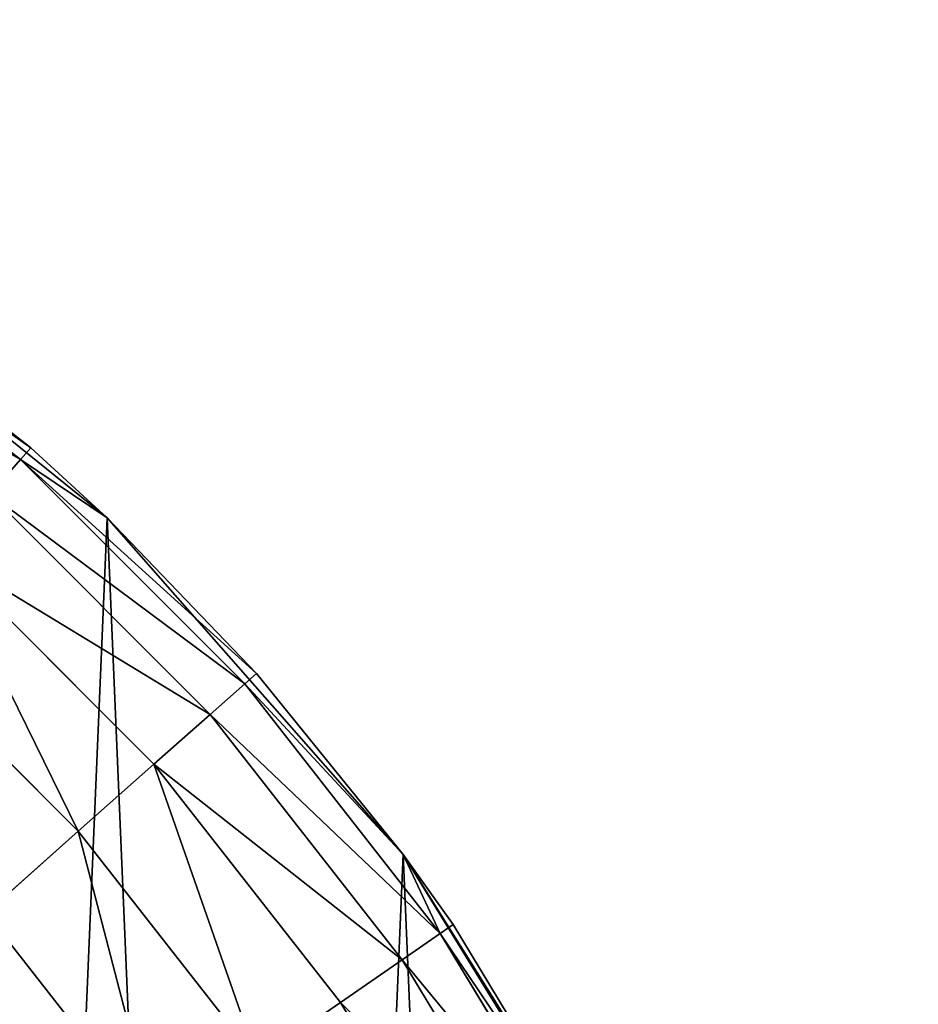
# Model space of a CAD drawing. Extents: x 80 to 596, y 77 to 1633.
# Tile 237 of 256: x 355 to 364, y 1114 to 1123. Entities that reach past the tile are written whole.
import ezdxf

# ---------------------------------------------------------------- set-up
doc = ezdxf.new("R2010")
doc.units = 0
doc.header["$LTSCALE"] = 25.4
doc.layers.get('0').update_dxf_attribs({"color": 13, "linetype": 'CONTINUOUS'})

# ---------------------------------------------------------------- blocks, each defined once
blk = doc.blocks.new('CADILLAC-III-8190-7988-799')
at = {"color": 18}
for p, q in [((18.194, 1118.5635, 7.1114), (14.7629, 1121.3339, 7.1114)), ((14.7629, 1121.3339, 7.1114), (17.4448, 1119.2539, 23.6114)), ((14.7629, 1121.3339, 7.1114), (17.4448, 1119.2539, 23.6114)), ((18.194, 1118.5635, 7.1114), (14.7629, 1121.3339, 7.1114)), ((14.9733, 1121.1902, 23.6114), (17.4448, 1119.2539, 23.6114)), ((14.9733, 1121.1902, 23.6114), (17.4448, 1119.2539, 23.6114)), ((14.8859, 1121.0636, 25.1721), (17.3428, 1119.1388, 25.1721)), ((14.8859, 1121.0636, 25.1721), (17.3428, 1119.1388, 25.1721)), ((17.3428, 1119.1388, 25.1721), (17.4448, 1119.2539, 23.6114)), ((17.3428, 1119.1388, 25.1721), (17.4448, 1119.2539, 23.6114)), ((18.194, 1118.5635, 7.1114), (17.4448, 1119.2539, 23.6114)), ((17.4448, 1119.2539, 23.6114), (18.194, 1118.5635, 23.6114)), ((18.194, 1118.5635, 7.1114), (17.4448, 1119.2539, 23.6114)), ((17.4448, 1119.2539, 23.6114), (18.194, 1118.5635, 23.6114)), ((17.3428, 1119.1388, 25.1721), (17.0409, 1118.7981, 26.6728)), ((17.3428, 1119.1388, 25.1721), (17.0409, 1118.7981, 26.6728)), ((19.5498, 1116.9319, 25.1721), (17.3428, 1119.1388, 25.1721)), ((19.6649, 1117.0338, 23.6114), (17.3428, 1119.1388, 25.1721)), ((19.5498, 1116.9319, 25.1721), (17.3428, 1119.1388, 25.1721)), ((19.6649, 1117.0338, 23.6114), (17.3428, 1119.1388, 25.1721)), ((18.194, 1118.5635, 23.6114), (17.3428, 1119.1388, 25.1721)), ((18.194, 1118.5635, 23.6114), (17.3428, 1119.1388, 25.1721)), ((19.209, 1116.6299, 26.6728), (17.0409, 1118.7981, 26.6728)), ((19.209, 1116.6299, 26.6728), (17.0409, 1118.7981, 26.6728)), ((21.1075, 1115.2531, 7.1114), (18.194, 1118.5635, 7.1114)), ((18.194, 1118.5635, 7.1114), (19.6649, 1117.0338, 23.6114)), ((18.194, 1118.5635, 7.1114), (19.6649, 1117.0338, 23.6114)), ((18.194, 1118.5635, 7.1114), (18.194, 1118.5635, 23.6114)), ((18.194, 1118.5635, 23.6114), (19.6649, 1117.0338, 23.6114)), ((18.194, 1118.5635, 7.1114), (18.194, 1118.5635, 23.6114)), ((21.1075, 1115.2531, 7.1114), (18.194, 1118.5635, 7.1114)), ((18.194, 1118.5635, 23.6114), (19.6649, 1117.0338, 23.6114)), ((18.6557, 1116.1396, 28.0559), (16.5507, 1118.2446, 28.0559)), ((18.6557, 1116.1396, 28.0559), (16.5507, 1118.2446, 28.0559)), ((17.911, 1115.48, 29.2682), (15.891, 1117.5, 29.2682)), ((17.911, 1115.48, 29.2682), (15.891, 1117.5, 29.2682)), ((19.6649, 1117.0338, 23.6114), (19.5498, 1116.9319, 25.1721)), ((19.6649, 1117.0338, 23.6114), (19.5498, 1116.9319, 25.1721)), ((21.1075, 1115.2531, 7.1114), (19.6649, 1117.0338, 23.6114)), ((19.6649, 1117.0338, 23.6114), (21.1075, 1115.2531, 23.6114)), ((21.1075, 1115.2531, 7.1114), (19.6649, 1117.0338, 23.6114)), ((19.6649, 1117.0338, 23.6114), (21.1075, 1115.2531, 23.6114)), ((19.209, 1116.6299, 26.6728), (19.5498, 1116.9319, 25.1721)), ((19.209, 1116.6299, 26.6728), (19.5498, 1116.9319, 25.1721)), ((19.5498, 1116.9319, 25.1721), (21.1075, 1115.2531, 23.6114)), ((19.5498, 1116.9319, 25.1721), (21.1075, 1115.2531, 23.6114)), ((19.5498, 1116.9319, 25.1721), (21.4747, 1114.475, 25.1721)), ((19.5498, 1116.9319, 25.1721), (21.4747, 1114.475, 25.1721)), ((18.6557, 1116.1396, 28.0559), (19.209, 1116.6299, 26.6728)), ((18.6557, 1116.1396, 28.0559), (19.209, 1116.6299, 26.6728)), ((19.209, 1116.6299, 26.6728), (21.1, 1114.2163, 26.6728)), ((19.209, 1116.6299, 26.6728), (21.1, 1114.2163, 26.6728)), ((17.911, 1115.48, 29.2682), (18.6557, 1116.1396, 28.0559)), ((17.911, 1115.48, 29.2682), (18.6557, 1116.1396, 28.0559)), ((18.6557, 1116.1396, 28.0559), (20.4916, 1113.7964, 28.0559)), ((18.6557, 1116.1396, 28.0559), (20.4916, 1113.7964, 28.0559)), ((17.0036, 1114.676, 30.2631), (17.911, 1115.48, 29.2682)), ((17.0036, 1114.676, 30.2631), (17.911, 1115.48, 29.2682)), ((17.911, 1115.48, 29.2682), (19.6728, 1113.2312, 29.2682)), ((17.911, 1115.48, 29.2682), (19.6728, 1113.2312, 29.2682)), ((21.1075, 1115.2531, 23.6114), (21.6012, 1114.5623, 23.6114)), ((21.6012, 1114.5623, 23.6114), (21.1075, 1115.2531, 7.1114)), ((21.1075, 1115.2531, 7.1114), (21.1075, 1115.2531, 23.6114)), ((21.6012, 1114.5623, 23.6114), (21.1075, 1115.2531, 7.1114)), ((23.2254, 1111.8754, 23.6114), (21.1075, 1115.2531, 7.1114)), ((23.2254, 1111.8754, 23.6114), (21.1075, 1115.2531, 7.1114)), ((23.4197, 1111.4979, 7.1114), (21.1075, 1115.2531, 7.1114)), ((21.1075, 1115.2531, 7.1114), (21.1075, 1115.2531, 23.6114)), ((23.4197, 1111.4979, 7.1114), (21.1075, 1115.2531, 7.1114)), ((21.1075, 1115.2531, 23.6114), (21.6012, 1114.5623, 23.6114)), ((21.1075, 1115.2531, 23.6114), (21.4747, 1114.475, 25.1721)), ((21.1075, 1115.2531, 23.6114), (21.4747, 1114.475, 25.1721)), ((17.0036, 1114.676, 30.2631), (18.6751, 1112.5425, 30.2631)), ((17.0036, 1114.676, 30.2631), (18.6751, 1112.5425, 30.2631)), ((21.1, 1114.2163, 26.6728), (21.4747, 1114.475, 25.1721)), ((21.1, 1114.2163, 26.6728), (21.4747, 1114.475, 25.1721)), ((21.4747, 1114.475, 25.1721), (21.6012, 1114.5623, 23.6114)), ((21.4747, 1114.475, 25.1721), (21.6012, 1114.5623, 23.6114)), ((23.0893, 1111.804, 25.1721), (21.4747, 1114.475, 25.1721)), ((23.0893, 1111.804, 25.1721), (21.4747, 1114.475, 25.1721)), ((21.6012, 1114.5623, 23.6114), (23.2254, 1111.8754, 23.6114)), ((21.6012, 1114.5623, 23.6114), (23.2254, 1111.8754, 23.6114)), ((20.4916, 1113.7964, 28.0559), (21.1, 1114.2163, 26.6728)), ((20.4916, 1113.7964, 28.0559), (21.1, 1114.2163, 26.6728)), ((22.6862, 1111.5924, 26.6728), (21.1, 1114.2163, 26.6728)), ((22.6862, 1111.5924, 26.6728), (21.1, 1114.2163, 26.6728)), ((19.6728, 1113.2312, 29.2682), (20.4916, 1113.7964, 28.0559)), ((19.6728, 1113.2312, 29.2682), (20.4916, 1113.7964, 28.0559)), ((22.0316, 1111.2488, 28.0559), (20.4916, 1113.7964, 28.0559)), ((22.0316, 1111.2488, 28.0559), (20.4916, 1113.7964, 28.0559))]:
    blk.add_line(p, q, dxfattribs=at)
mesh = blk.add_polyface(dxfattribs=at)
corners = [(-25.5858, 1103.0951, 7.1114), (-25.2129, 1094.3149, 7.1114), (-25.773, 1098.6891, 7.1114), (-24.6568, 1107.406, 7.1114), (-23.9215, 1090.0983, 7.1114), (-23.0125, 1111.4979, 7.1114), (-21.9362, 1086.1605, 7.1114), (-20.7003, 1115.2531, 7.1114), (-19.3139, 1082.615, 7.1114), (-17.7868, 1118.5635, 7.1114), (-16.1301, 1079.5636, 7.1114), (-14.3558, 1121.3339, 7.1114), (-12.4765, 1077.0942, 7.1114), (-10.5059, 1123.4845, 7.1114), (-8.4581, 1075.2777, 7.1114), (-6.3479, 1124.9536, 7.1114), (-4.1904, 1074.1665, 7.1114), (-2.0014, 1125.6989, 7.1114), (0.2036, 1073.7926, 7.1114), (0.2036, 1125.7926, 7.1114), (2.4085, 1125.6989, 7.1114), (4.5976, 1074.1665, 7.1114), (6.755, 1124.9536, 7.1114), (8.8652, 1075.2777, 7.1114), (10.913, 1123.4845, 7.1114), (12.8836, 1077.0942, 7.1114), (14.7629, 1121.3339, 7.1114), (16.5373, 1079.5636, 7.1114), (18.194, 1118.5635, 7.1114), (19.7211, 1082.615, 7.1114), (21.1075, 1115.2531, 7.1114), (22.3433, 1086.1605, 7.1114), (23.4197, 1111.4979, 7.1114), (24.3287, 1090.0983, 7.1114), (25.0639, 1107.406, 7.1114), (25.62, 1094.3149, 7.1114), (25.993, 1103.0951, 7.1114), (26.1802, 1098.6891, 7.1114)]
mesh.append_faces([[corners[k] for k in face] for face in [(0, 1, 2), (35, 36, 37)]], dxfattribs={"vtx0": -1, "color": 18})
mesh.append_faces([[corners[k] for k in face] for face in [(1, 3, 4), (4, 5, 6), (6, 7, 8), (8, 9, 10), (10, 11, 12), (12, 13, 14), (14, 15, 16), (16, 17, 18), (18, 20, 21), (21, 22, 23), (23, 24, 25), (25, 26, 27), (27, 28, 29), (29, 30, 31), (31, 32, 33), (33, 34, 35)]], dxfattribs={"vtx0": -1, "vtx1": -1, "color": 18})
mesh.append_faces([[corners[k] for k in face] for face in [(1, 0, 3), (4, 3, 5), (6, 5, 7), (8, 7, 9), (10, 9, 11), (12, 11, 13), (14, 13, 15), (16, 15, 17), (18, 17, 19), (18, 19, 20), (21, 20, 22), (23, 22, 24), (25, 24, 26), (27, 26, 28), (29, 28, 30), (31, 30, 32), (33, 32, 34), (35, 34, 36)]], dxfattribs={"vtx0": -1, "vtx2": -1, "color": 18})
mesh = blk.add_polyface(dxfattribs=at)
corners = [(17.4448, 1119.2539, 23.6114), (18.194, 1118.5635, 7.1114), (14.7629, 1121.3339, 7.1114)]
mesh.append_faces([[corners[k] for k in face] for face in [(0, 1, 2)]], dxfattribs={"color": 18})
mesh = blk.add_polyface(dxfattribs=at)
corners = [(17.4448, 1119.2539, 23.6114), (14.7629, 1121.3339, 7.1114), (14.9733, 1121.1902, 23.6114)]
mesh.append_faces([[corners[k] for k in face] for face in [(0, 1, 2)]], dxfattribs={"color": 18})
mesh = blk.add_polyface(dxfattribs=at)
corners = [(14.8859, 1121.0636, 25.1721), (17.4448, 1119.2539, 23.6114), (14.9733, 1121.1902, 23.6114), (17.3428, 1119.1388, 25.1721)]
mesh.append_faces([[corners[k] for k in face] for face in [(0, 1, 2), (1, 0, 3)]], dxfattribs={"vtx0": -1, "color": 18})
mesh = blk.add_polyface(dxfattribs=at)
corners = [(14.6273, 1120.689, 26.6728), (17.3428, 1119.1388, 25.1721), (14.8859, 1121.0636, 25.1721), (17.0409, 1118.7981, 26.6728)]
mesh.append_faces([[corners[k] for k in face] for face in [(0, 1, 2), (1, 0, 3)]], dxfattribs={"vtx0": -1, "color": 18})
mesh = blk.add_polyface(dxfattribs=at)
corners = [(17.3428, 1119.1388, 25.1721), (18.194, 1118.5635, 23.6114), (17.4448, 1119.2539, 23.6114)]
mesh.append_faces([[corners[k] for k in face] for face in [(0, 1, 2)]], dxfattribs={"color": 18})
mesh = blk.add_polyface(dxfattribs=at)
corners = [(18.194, 1118.5635, 23.6114), (18.194, 1118.5635, 7.1114), (17.4448, 1119.2539, 23.6114)]
mesh.append_faces([[corners[k] for k in face] for face in [(0, 1, 2)]], dxfattribs={"color": 18})
mesh = blk.add_polyface(dxfattribs=at)
corners = [(19.5498, 1116.9319, 25.1721), (17.0409, 1118.7981, 26.6728), (19.209, 1116.6299, 26.6728), (17.3428, 1119.1388, 25.1721)]
mesh.append_faces([[corners[k] for k in face] for face in [(0, 1, 2), (1, 0, 3)]], dxfattribs={"vtx0": -1, "color": 18})
mesh = blk.add_polyface(dxfattribs=at)
corners = [(19.5498, 1116.9319, 25.1721), (19.6649, 1117.0338, 23.6114), (17.3428, 1119.1388, 25.1721)]
mesh.append_faces([[corners[k] for k in face] for face in [(0, 1, 2)]], dxfattribs={"color": 18})
mesh = blk.add_polyface(dxfattribs=at)
corners = [(17.3428, 1119.1388, 25.1721), (19.6649, 1117.0338, 23.6114), (18.194, 1118.5635, 23.6114)]
mesh.append_faces([[corners[k] for k in face] for face in [(0, 1, 2)]], dxfattribs={"color": 18})
mesh = blk.add_polyface(dxfattribs=at)
corners = [(19.209, 1116.6299, 26.6728), (16.5507, 1118.2446, 28.0559), (18.6557, 1116.1396, 28.0559), (17.0409, 1118.7981, 26.6728)]
mesh.append_faces([[corners[k] for k in face] for face in [(0, 1, 2), (1, 0, 3)]], dxfattribs={"vtx0": -1, "color": 18})
mesh = blk.add_polyface(dxfattribs=at)
corners = [(18.194, 1118.5635, 7.1114), (19.6649, 1117.0338, 23.6114), (21.1075, 1115.2531, 7.1114)]
mesh.append_faces([[corners[k] for k in face] for face in [(0, 1, 2)]], dxfattribs={"color": 18})
mesh = blk.add_polyface(dxfattribs=at)
corners = [(18.194, 1118.5635, 23.6114), (19.6649, 1117.0338, 23.6114), (18.194, 1118.5635, 7.1114)]
mesh.append_faces([[corners[k] for k in face] for face in [(0, 1, 2)]], dxfattribs={"color": 18})
mesh = blk.add_polyface(dxfattribs=at)
corners = [(17.911, 1115.48, 29.2682), (16.5507, 1118.2446, 28.0559), (15.891, 1117.5, 29.2682), (18.6557, 1116.1396, 28.0559)]
mesh.append_faces([[corners[k] for k in face] for face in [(0, 1, 2), (1, 0, 3)]], dxfattribs={"vtx0": -1, "color": 18})
mesh = blk.add_polyface(dxfattribs=at)
corners = [(-17.6652, 1097.6229, 31.6114), (-17.6652, 1101.9623, 31.6114), (-17.7964, 1099.7926, 31.6114), (-17.2734, 1095.4849, 31.6114), (-17.2734, 1104.1002, 31.6114), (-17.2006, 1097.9634, 31.6114), (-16.6267, 1093.4097, 31.6114), (-16.4399, 1094.3848, 31.6114), (-15.7346, 1091.4276, 31.6114), (-14.9519, 1091.0426, 31.6114), (-14.6101, 1089.5674, 31.6114), (-12.8015, 1088.0828, 31.6114), (-13.2696, 1087.8563, 31.6114), (-11.7326, 1086.3193, 31.6114), (-10.0827, 1085.6348, 31.6114), (-10.0216, 1084.9789, 31.6114), (-6.9143, 1083.8055, 31.6114), (-8.1614, 1083.8544, 31.6114), (-6.1793, 1082.9623, 31.6114), (-3.4349, 1082.675, 31.6114), (-4.1041, 1082.3157, 31.6114), (-1.9661, 1081.9238, 31.6114), (0.2036, 1082.2926, 31.6114), (0.2036, 1081.7926, 31.6114), (2.3732, 1081.9238, 31.6114), (3.842, 1082.675, 31.6114), (4.5113, 1082.3157, 31.6114), (7.3215, 1083.8055, 31.6114), (6.5865, 1082.9623, 31.6114), (8.5686, 1083.8544, 31.6114), (10.4898, 1085.6348, 31.6114), (10.4287, 1084.9789, 31.6114), (12.1398, 1086.3193, 31.6114), (13.2086, 1088.0828, 31.6114), (13.6768, 1087.8563, 31.6114), (15.359, 1091.0426, 31.6114), (15.0173, 1089.5674, 31.6114), (16.1418, 1091.4276, 31.6114), (16.8471, 1094.3848, 31.6114), (17.0339, 1093.4097, 31.6114), (17.6077, 1097.9634, 31.6114), (17.6805, 1095.4849, 31.6114), (17.6077, 1101.6218, 31.6114), (-17.2006, 1101.6218, 31.6114), (-16.6267, 1106.1754, 31.6114), (-16.4399, 1105.2003, 31.6114), (-15.7346, 1108.1576, 31.6114), (-14.9519, 1108.5426, 31.6114), (-14.6101, 1110.0177, 31.6114), (-12.8015, 1111.5023, 31.6114), (-13.2696, 1111.7288, 31.6114), (-11.7326, 1113.2657, 31.6114), (-10.0827, 1113.9503, 31.6114), (-10.0216, 1114.6063, 31.6114), (-6.9143, 1115.7797, 31.6114), (-8.1614, 1115.7308, 31.6114), (-6.1793, 1116.6228, 31.6114), (-3.4349, 1116.9102, 31.6114), (-4.1041, 1117.2695, 31.6114), (-1.9661, 1117.6614, 31.6114), (0.2036, 1117.2926, 31.6114), (0.2036, 1117.7926, 31.6114), (3.842, 1116.9102, 31.6114), (2.3732, 1117.6614, 31.6114), (4.5113, 1117.2695, 31.6114), (7.3215, 1115.7797, 31.6114), (6.5865, 1116.6228, 31.6114), (8.5686, 1115.7308, 31.6114), (10.4898, 1113.9503, 31.6114), (10.4287, 1114.6063, 31.6114), (12.1398, 1113.2657, 31.6114), (13.2086, 1111.5023, 31.6114), (13.6768, 1111.7288, 31.6114), (15.359, 1108.5426, 31.6114), (15.0173, 1110.0177, 31.6114), (16.1418, 1108.1576, 31.6114), (16.8471, 1105.2003, 31.6114), (17.0339, 1106.1754, 31.6114), (17.6805, 1104.1002, 31.6114), (18.0723, 1097.6229, 31.6114), (18.0723, 1101.9623, 31.6114), (18.2036, 1099.7926, 31.6114)]
mesh.append_faces([[corners[k] for k in face] for face in [(0, 1, 2), (80, 79, 81)]], dxfattribs={"vtx0": -1, "color": 18})
mesh.append_faces([[corners[k] for k in face] for face in [(1, 3, 4), (5, 6, 7), (7, 8, 9), (9, 10, 11), (11, 13, 14), (14, 15, 16), (16, 18, 19), (19, 21, 22), (22, 24, 25), (25, 26, 27), (27, 29, 30), (30, 32, 33), (33, 34, 35), (35, 37, 38), (38, 39, 40), (40, 41, 42), (4, 43, 44), (43, 4, 5), (44, 45, 46), (46, 47, 48), (48, 49, 50), (50, 49, 51), (51, 52, 53), (53, 54, 55), (55, 54, 56), (56, 57, 58), (58, 57, 59), (59, 60, 61), (61, 62, 63), (63, 62, 64), (64, 65, 66), (66, 65, 67), (67, 68, 69), (69, 68, 70), (70, 71, 72), (72, 73, 74), (74, 73, 75), (75, 76, 77), (77, 42, 78), (78, 79, 80)]], dxfattribs={"vtx0": -1, "vtx1": -1, "color": 18})
mesh.append_faces([[corners[k] for k in face] for face in [(4, 3, 5), (78, 42, 41)]], dxfattribs={"vtx0": -1, "vtx1": -1, "vtx2": -1, "color": 18})
mesh.append_faces([[corners[k] for k in face] for face in [(1, 0, 3), (5, 3, 6), (7, 6, 8), (9, 8, 10), (11, 10, 12), (11, 12, 13), (14, 13, 15), (16, 15, 17), (16, 17, 18), (19, 18, 20), (19, 20, 21), (22, 21, 23), (22, 23, 24), (25, 24, 26), (27, 26, 28), (27, 28, 29), (30, 29, 31), (30, 31, 32), (33, 32, 34), (35, 34, 36), (35, 36, 37), (38, 37, 39), (40, 39, 41), (44, 43, 45), (46, 45, 47), (48, 47, 49), (51, 49, 52), (53, 52, 54), (56, 54, 57), (59, 57, 60), (61, 60, 62), (64, 62, 65), (67, 65, 68), (70, 68, 71), (72, 71, 73), (75, 73, 76), (77, 76, 42), (78, 41, 79)]], dxfattribs={"vtx0": -1, "vtx2": -1, "color": 18})
mesh = blk.add_polyface(dxfattribs=at)
corners = [(17.0036, 1114.676, 30.2631), (15.891, 1117.5, 29.2682), (15.0871, 1116.5925, 30.2631), (17.911, 1115.48, 29.2682)]
mesh.append_faces([[corners[k] for k in face] for face in [(0, 1, 2), (1, 0, 3)]], dxfattribs={"vtx0": -1, "color": 18})
mesh = blk.add_polyface(dxfattribs=at)
corners = [(19.6649, 1117.0338, 23.6114), (19.5498, 1116.9319, 25.1721), (21.1075, 1115.2531, 23.6114)]
mesh.append_faces([[corners[k] for k in face] for face in [(0, 1, 2)]], dxfattribs={"color": 18})
mesh = blk.add_polyface(dxfattribs=at)
corners = [(19.6649, 1117.0338, 23.6114), (21.1075, 1115.2531, 23.6114), (21.1075, 1115.2531, 7.1114)]
mesh.append_faces([[corners[k] for k in face] for face in [(0, 1, 2)]], dxfattribs={"color": 18})
mesh = blk.add_polyface(dxfattribs=at)
corners = [(21.4747, 1114.475, 25.1721), (19.209, 1116.6299, 26.6728), (21.1, 1114.2163, 26.6728), (19.5498, 1116.9319, 25.1721)]
mesh.append_faces([[corners[k] for k in face] for face in [(0, 1, 2), (1, 0, 3)]], dxfattribs={"vtx0": -1, "color": 18})
mesh = blk.add_polyface(dxfattribs=at)
corners = [(19.5498, 1116.9319, 25.1721), (21.4747, 1114.475, 25.1721), (21.1075, 1115.2531, 23.6114)]
mesh.append_faces([[corners[k] for k in face] for face in [(0, 1, 2)]], dxfattribs={"color": 18})
mesh = blk.add_polyface(dxfattribs=at)
corners = [(21.1, 1114.2163, 26.6728), (18.6557, 1116.1396, 28.0559), (20.4916, 1113.7964, 28.0559), (19.209, 1116.6299, 26.6728)]
mesh.append_faces([[corners[k] for k in face] for face in [(0, 1, 2), (1, 0, 3)]], dxfattribs={"vtx0": -1, "color": 18})
mesh = blk.add_polyface(dxfattribs=at)
corners = [(19.6728, 1113.2312, 29.2682), (18.6557, 1116.1396, 28.0559), (17.911, 1115.48, 29.2682), (20.4916, 1113.7964, 28.0559)]
mesh.append_faces([[corners[k] for k in face] for face in [(0, 1, 2), (1, 0, 3)]], dxfattribs={"vtx0": -1, "color": 18})
mesh = blk.add_polyface(dxfattribs=at)
corners = [(18.6751, 1112.5425, 30.2631), (17.911, 1115.48, 29.2682), (17.0036, 1114.676, 30.2631), (19.6728, 1113.2312, 29.2682)]
mesh.append_faces([[corners[k] for k in face] for face in [(0, 1, 2), (1, 0, 3)]], dxfattribs={"vtx0": -1, "color": 18})
mesh = blk.add_polyface(dxfattribs=at)
corners = [(21.1075, 1115.2531, 23.6114), (21.6012, 1114.5623, 23.6114), (21.1075, 1115.2531, 7.1114)]
mesh.append_faces([[corners[k] for k in face] for face in [(0, 1, 2)]], dxfattribs={"color": 18})
mesh = blk.add_polyface(dxfattribs=at)
corners = [(21.1075, 1115.2531, 7.1114), (21.6012, 1114.5623, 23.6114), (23.2254, 1111.8754, 23.6114)]
mesh.append_faces([[corners[k] for k in face] for face in [(0, 1, 2)]], dxfattribs={"color": 18})
mesh = blk.add_polyface(dxfattribs=at)
corners = [(21.1075, 1115.2531, 7.1114), (23.2254, 1111.8754, 23.6114), (23.4197, 1111.4979, 7.1114)]
mesh.append_faces([[corners[k] for k in face] for face in [(0, 1, 2)]], dxfattribs={"color": 18})
mesh = blk.add_polyface(dxfattribs=at)
corners = [(21.1075, 1115.2531, 23.6114), (21.4747, 1114.475, 25.1721), (21.6012, 1114.5623, 23.6114)]
mesh.append_faces([[corners[k] for k in face] for face in [(0, 1, 2)]], dxfattribs={"color": 18})
mesh = blk.add_polyface(dxfattribs=at)
corners = [(17.5368, 1111.7568, 31.0024), (17.0036, 1114.676, 30.2631), (15.9683, 1113.7589, 31.0024), (18.6751, 1112.5425, 30.2631)]
mesh.append_faces([[corners[k] for k in face] for face in [(0, 1, 2), (1, 0, 3)]], dxfattribs={"vtx0": -1, "color": 18})
mesh = blk.add_polyface(dxfattribs=at)
corners = [(23.0893, 1111.804, 25.1721), (21.1, 1114.2163, 26.6728), (22.6862, 1111.5924, 26.6728), (21.4747, 1114.475, 25.1721)]
mesh.append_faces([[corners[k] for k in face] for face in [(0, 1, 2), (1, 0, 3)]], dxfattribs={"vtx0": -1, "color": 18})
mesh = blk.add_polyface(dxfattribs=at)
corners = [(23.2254, 1111.8754, 23.6114), (21.4747, 1114.475, 25.1721), (23.0893, 1111.804, 25.1721), (21.6012, 1114.5623, 23.6114)]
mesh.append_faces([[corners[k] for k in face] for face in [(0, 1, 2), (1, 0, 3)]], dxfattribs={"vtx0": -1, "color": 18})
mesh = blk.add_polyface(dxfattribs=at)
corners = [(22.6862, 1111.5924, 26.6728), (20.4916, 1113.7964, 28.0559), (22.0316, 1111.2488, 28.0559), (21.1, 1114.2163, 26.6728)]
mesh.append_faces([[corners[k] for k in face] for face in [(0, 1, 2), (1, 0, 3)]], dxfattribs={"vtx0": -1, "color": 18})
mesh = blk.add_polyface(dxfattribs=at)
corners = [(22.0316, 1111.2488, 28.0559), (19.6728, 1113.2312, 29.2682), (21.1507, 1110.7865, 29.2682), (20.4916, 1113.7964, 28.0559)]
mesh.append_faces([[corners[k] for k in face] for face in [(0, 1, 2), (1, 0, 3)]], dxfattribs={"vtx0": -1, "color": 18})
blk = doc.blocks.new('GRUPUJ_1')
at = {"color": 0}
blk.add_blockref('CADILLAC-III-8190-7988-799', (258.0665, -77.4909, -7.1114), dxfattribs=at)

msp = doc.modelspace()

# ---------------------------------------------------------------- block references
at = {"color": 0}
msp.add_blockref('GRUPUJ_1', (79.8335, 77.4909, -7.9886), dxfattribs=at)

doc.saveas('drawing.dxf')
